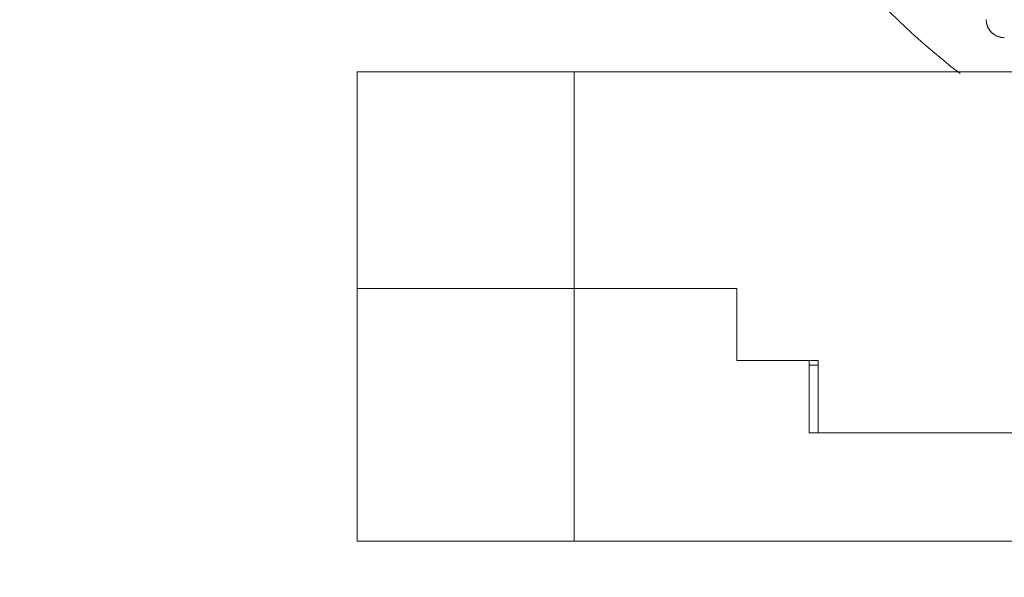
# Model space of a CAD drawing. Header units: inches. Extents: x 0.54 to 10.46, y 0.74 to 7.76.
# Tile 61 of 78: x 9.38 to 9.55, y 4.6 to 4.7. Entities that reach past the tile are written whole.
import ezdxf

# ---------------------------------------------------------------- set-up
doc = ezdxf.new("R2010")
doc.units = ezdxf.units.IN
doc.header["$MEASUREMENT"] = 0
doc.layers.add('BG', color=7, linetype='Continuous')
doc.layers.add('MCG-INT-4FT', color=7, linetype='Continuous')

# ---------------------------------------------------------------- blocks, each defined once
blk = doc.blocks.new('block 3')
at = {"layer": 'BG', "true_color": 0xffffff}
h = blk.add_hatch(color=7, dxfattribs=at)
h.dxf.hatch_style = 2
edge = h.paths.add_edge_path()
edge.add_spline(control_points=[(10.29599, 0.90612), (10.29599, 0.90612), (0.87112, 0.90612), (0.87112, 0.90612), (0.87016, 0.90612), (0.86938, 0.90689), (0.86938, 0.90785), (0.86938, 0.90785), (0.86938, 7.59215), (0.86938, 7.59215), (0.86938, 7.59311), (0.87016, 7.59389), (0.87112, 7.59389), (0.87112, 7.59389), (10.29599, 7.59389), (10.29599, 7.59389), (10.29696, 7.59389), (10.29773, 7.59311), (10.29773, 7.59215), (10.29773, 7.59215), (10.29773, 0.90785), (10.29773, 0.90785), (10.29773, 0.90689), (10.29696, 0.90612), (10.29599, 0.90612)], knot_values=[0, 0, 0, 0, 1, 1, 1, 2, 2, 2, 3, 3, 3, 4, 4, 4, 5, 5, 5, 6, 6, 6, 7, 7, 7, 8, 8, 8, 8], degree=3, periodic=1)
h.paths.add_polyline_path([(0.87286, 0.90959), (10.29426, 0.90959), (10.29426, 7.59042), (0.87286, 7.59042)])
at = {"layer": 'BG', "lineweight": 0}
blk.add_open_spline([(10.29599, 0.90612), (10.29599, 0.90612), (0.87112, 0.90612), (0.87112, 0.90612), (0.87016, 0.90612), (0.86938, 0.90689), (0.86938, 0.90785), (0.86938, 0.90785), (0.86938, 7.59215), (0.86938, 7.59215), (0.86938, 7.59311), (0.87016, 7.59389), (0.87112, 7.59389), (0.87112, 7.59389), (10.29599, 7.59389), (10.29599, 7.59389), (10.29696, 7.59389), (10.29773, 7.59311), (10.29773, 7.59215), (10.29773, 7.59215), (10.29773, 0.90785), (10.29773, 0.90785), (10.29773, 0.90689), (10.29696, 0.90612), (10.29599, 0.90612)], degree=3, knots=[0, 0, 0, 0, 1, 1, 1, 2, 2, 2, 3, 3, 3, 4, 4, 4, 5, 5, 5, 6, 6, 6, 7, 7, 7, 8, 8, 8, 8], dxfattribs=at)
blk = doc.blocks.new('block 2')
at = {"layer": 'BG'}
blk.add_blockref('block 3', (0, 0), dxfattribs=at)
blk = doc.blocks.new('block 69')
at = {"layer": 'BG', "true_color": 0xffffff}
h = blk.add_hatch(color=7, dxfattribs=at)
h.dxf.hatch_style = 2
edge = h.paths.add_edge_path()
edge.add_spline(control_points=[(10.46309, 0.739), (10.46309, 0.739), (0.53691, 0.739), (0.53691, 0.739), (0.53595, 0.739), (0.53517, 0.73978), (0.53517, 0.74074), (0.53517, 0.74074), (0.53517, 7.75926), (0.53517, 7.75926), (0.53517, 7.76022), (0.53595, 7.761), (0.53691, 7.761), (0.53691, 7.761), (10.46309, 7.761), (10.46309, 7.761), (10.46406, 7.761), (10.46483, 7.76022), (10.46483, 7.75926), (10.46483, 7.75926), (10.46483, 0.74074), (10.46483, 0.74074), (10.46483, 0.73978), (10.46406, 0.739), (10.46309, 0.739)], knot_values=[0, 0, 0, 0, 1, 1, 1, 2, 2, 2, 3, 3, 3, 4, 4, 4, 5, 5, 5, 6, 6, 6, 7, 7, 7, 8, 8, 8, 8], degree=3, periodic=1)
h.paths.add_polyline_path([(0.53864, 0.74248), (10.46136, 0.74248), (10.46136, 7.75752), (0.53864, 7.75752)])
at = {"layer": 'BG', "lineweight": 0}
blk.add_open_spline([(10.46309, 0.739), (10.46309, 0.739), (0.53691, 0.739), (0.53691, 0.739), (0.53595, 0.739), (0.53517, 0.73978), (0.53517, 0.74074), (0.53517, 0.74074), (0.53517, 7.75926), (0.53517, 7.75926), (0.53517, 7.76022), (0.53595, 7.761), (0.53691, 7.761), (0.53691, 7.761), (10.46309, 7.761), (10.46309, 7.761), (10.46406, 7.761), (10.46483, 7.76022), (10.46483, 7.75926), (10.46483, 7.75926), (10.46483, 0.74074), (10.46483, 0.74074), (10.46483, 0.73978), (10.46406, 0.739), (10.46309, 0.739)], degree=3, knots=[0, 0, 0, 0, 1, 1, 1, 2, 2, 2, 3, 3, 3, 4, 4, 4, 5, 5, 5, 6, 6, 6, 7, 7, 7, 8, 8, 8, 8], dxfattribs=at)
blk = doc.blocks.new('block 68')
at = {"layer": 'BG'}
blk.add_blockref('block 69', (0, 0), dxfattribs=at)
blk = doc.blocks.new('block 135')
at = {"layer": 'MCG-INT-4FT', "color": 7, "lineweight": 5, "true_color": 0xffffff}
blk.add_lwpolyline([(9.51893, 4.62478), (9.57064, 4.62478)], dxfattribs=at)
blk = doc.blocks.new('block 136')
at = {"layer": 'MCG-INT-4FT', "color": 7, "lineweight": 5, "true_color": 0xffffff}
blk.add_lwpolyline([(9.51893, 4.6377), (9.51893, 4.62478)], dxfattribs=at)
blk = doc.blocks.new('block 137')
at = {"layer": 'MCG-INT-4FT', "color": 7, "lineweight": 5, "true_color": 0xffffff}
blk.add_lwpolyline([(9.51893, 4.6377), (9.50438, 4.6377)], dxfattribs=at)
blk = doc.blocks.new('block 138')
at = {"layer": 'MCG-INT-4FT', "color": 7, "lineweight": 5, "true_color": 0xffffff}
blk.add_lwpolyline([(9.50438, 4.65063), (9.50438, 4.6377)], dxfattribs=at)
blk = doc.blocks.new('block 139')
at = {"layer": 'MCG-INT-4FT', "color": 7, "lineweight": 5, "true_color": 0xffffff}
blk.add_lwpolyline([(9.47529, 4.65063), (9.50438, 4.65063)], dxfattribs=at)
blk = doc.blocks.new('block 140')
at = {"layer": 'MCG-INT-4FT', "color": 7, "lineweight": 5, "true_color": 0xffffff}
blk.add_lwpolyline([(9.47529, 4.65063), (9.47529, 4.68939)], dxfattribs=at)
blk = doc.blocks.new('block 143')
at = {"layer": 'MCG-INT-4FT', "color": 7, "lineweight": 5, "true_color": 0xffffff}
blk.add_lwpolyline([(9.58413, 4.68939), (9.47529, 4.68939)], dxfattribs=at)
blk = doc.blocks.new('block 144')
at = {"layer": 'MCG-INT-4FT', "color": 7, "lineweight": 5, "true_color": 0xffffff}
blk.add_lwpolyline([(9.43651, 4.65063), (9.47529, 4.65063)], dxfattribs=at)
blk = doc.blocks.new('block 145')
at = {"layer": 'MCG-INT-4FT', "color": 7, "lineweight": 5, "true_color": 0xffffff}
blk.add_lwpolyline([(9.43651, 4.68939), (9.43651, 4.65063)], dxfattribs=at)
blk = doc.blocks.new('block 146')
at = {"layer": 'MCG-INT-4FT', "color": 7, "lineweight": 5, "true_color": 0xffffff}
blk.add_lwpolyline([(9.47529, 4.68939), (9.43651, 4.68939)], dxfattribs=at)
blk = doc.blocks.new('block 161')
at = {"layer": 'MCG-INT-4FT', "color": 7, "lineweight": 5, "true_color": 0xffffff}
blk.add_open_spline([(9.48822, 4.80383), (9.48822, 4.75898), (9.50892, 4.71663), (9.54431, 4.68907)], degree=3, dxfattribs=at)
blk = doc.blocks.new('block 313')
at = {"layer": 'MCG-INT-4FT', "color": 7, "lineweight": 5, "true_color": 0xffffff}
blk.add_lwpolyline([(9.79203, 4.60538), (9.47529, 4.60538)], dxfattribs=at)
blk = doc.blocks.new('block 314')
at = {"layer": 'MCG-INT-4FT', "color": 7, "lineweight": 5, "true_color": 0xffffff}
blk.add_lwpolyline([(9.47529, 4.60538), (9.47529, 4.65063)], dxfattribs=at)
blk = doc.blocks.new('block 315')
at = {"layer": 'MCG-INT-4FT', "color": 7, "lineweight": 5, "true_color": 0xffffff}
blk.add_lwpolyline([(9.51731, 4.6377), (9.50438, 4.6377)], dxfattribs=at)
blk = doc.blocks.new('block 316')
at = {"layer": 'MCG-INT-4FT', "color": 7, "lineweight": 5, "true_color": 0xffffff}
blk.add_lwpolyline([(9.51731, 4.62478), (9.51731, 4.6377)], dxfattribs=at)
blk = doc.blocks.new('block 317')
at = {"layer": 'MCG-INT-4FT', "color": 7, "lineweight": 5, "true_color": 0xffffff}
blk.add_lwpolyline([(9.57226, 4.62478), (9.51731, 4.62478)], dxfattribs=at)
blk = doc.blocks.new('block 319')
at = {"layer": 'MCG-INT-4FT', "color": 7, "lineweight": 5, "true_color": 0xffffff}
blk.add_lwpolyline([(9.43651, 4.65063), (9.43651, 4.60538)], dxfattribs=at)
blk = doc.blocks.new('block 320')
at = {"layer": 'MCG-INT-4FT', "color": 7, "lineweight": 5, "true_color": 0xffffff}
blk.add_lwpolyline([(9.43651, 4.60538), (9.47529, 4.60538)], dxfattribs=at)
blk = doc.blocks.new('block 321')
at = {"layer": 'MCG-INT-4FT', "color": 7, "lineweight": 5, "true_color": 0xffffff}
blk.add_lwpolyline([(9.50438, 4.68942), (9.50438, 4.68939)], dxfattribs=at)
blk = doc.blocks.new('block 322')
at = {"layer": 'MCG-INT-4FT', "color": 7, "lineweight": 5, "true_color": 0xffffff}
blk.add_lwpolyline([(9.58406, 4.68942), (9.50438, 4.68942)], dxfattribs=at)
blk = doc.blocks.new('block 326')
at = {"layer": 'MCG-INT-4FT', "color": 7, "lineweight": 5, "true_color": 0xffffff}
blk.add_lwpolyline([(9.51893, 4.6369), (9.51731, 4.6369)], dxfattribs=at)
blk = doc.blocks.new('block 556')
at = {"layer": 'MCG-INT-4FT', "color": 7, "lineweight": 5, "true_color": 0xffffff}
blk.add_open_spline([(9.54915, 4.69775), (9.54925, 4.69748), (9.54935, 4.69722), (9.5495, 4.69698), (9.54966, 4.69672), (9.54987, 4.69648), (9.5501, 4.69628), (9.55034, 4.69608), (9.55061, 4.69591), (9.55089, 4.69578), (9.55112, 4.69568), (9.55136, 4.6956), (9.55161, 4.69555), (9.55181, 4.69552), (9.55201, 4.69551), (9.55222, 4.6955)], degree=3, knots=[0, 0, 0, 0, 1, 1, 1, 2, 2, 2, 3, 3, 3, 4, 4, 4, 5, 5, 5, 5], dxfattribs=at)
blk = doc.blocks.new('block 557')
at = {"layer": 'MCG-INT-4FT', "color": 7, "lineweight": 5, "true_color": 0xffffff}
blk.add_open_spline([(9.54899, 4.69873), (9.54899, 4.69842), (9.54899, 4.69811), (9.54911, 4.69783), (9.54912, 4.6978), (9.54914, 4.69777), (9.54915, 4.69775)], degree=3, knots=[0, 0, 0, 0, 1, 1, 1, 2, 2, 2, 2], dxfattribs=at)
blk = doc.blocks.new('block 578')
at = {"layer": 'MCG-INT-4FT', "color": 7, "lineweight": 5, "true_color": 0xffffff}
blk.add_open_spline([(9.54898, 4.69873), (9.54899, 4.69695), (9.55044, 4.69551), (9.55222, 4.69551)], degree=3, dxfattribs=at)
blk = doc.blocks.new('block 932')
at = {"layer": 'MCG-INT-4FT', "color": 7, "lineweight": 5, "true_color": 0xffffff}
blk.add_lwpolyline([(9.43651, 4.60538), (9.43651, 4.60538)], dxfattribs=at)

msp = doc.modelspace()

# ---------------------------------------------------------------- block references
at = {"layer": 'BG'}
for name in ['block 68', 'block 2']:
    msp.add_blockref(name, (0, 0), dxfattribs=at)
at = {"layer": 'MCG-INT-4FT'}
for name in ['block 161', 'block 578', 'block 557', 'block 556', 'block 145', 'block 146', 'block 140', 'block 143', 'block 321', 'block 322', 'block 144', 'block 319', 'block 139', 'block 314', 'block 138', 'block 137', 'block 315', 'block 316', 'block 326', 'block 136', 'block 317', 'block 135', 'block 320', 'block 932', 'block 313']:
    msp.add_blockref(name, (0, 0), dxfattribs=at)

doc.saveas('drawing.dxf')
